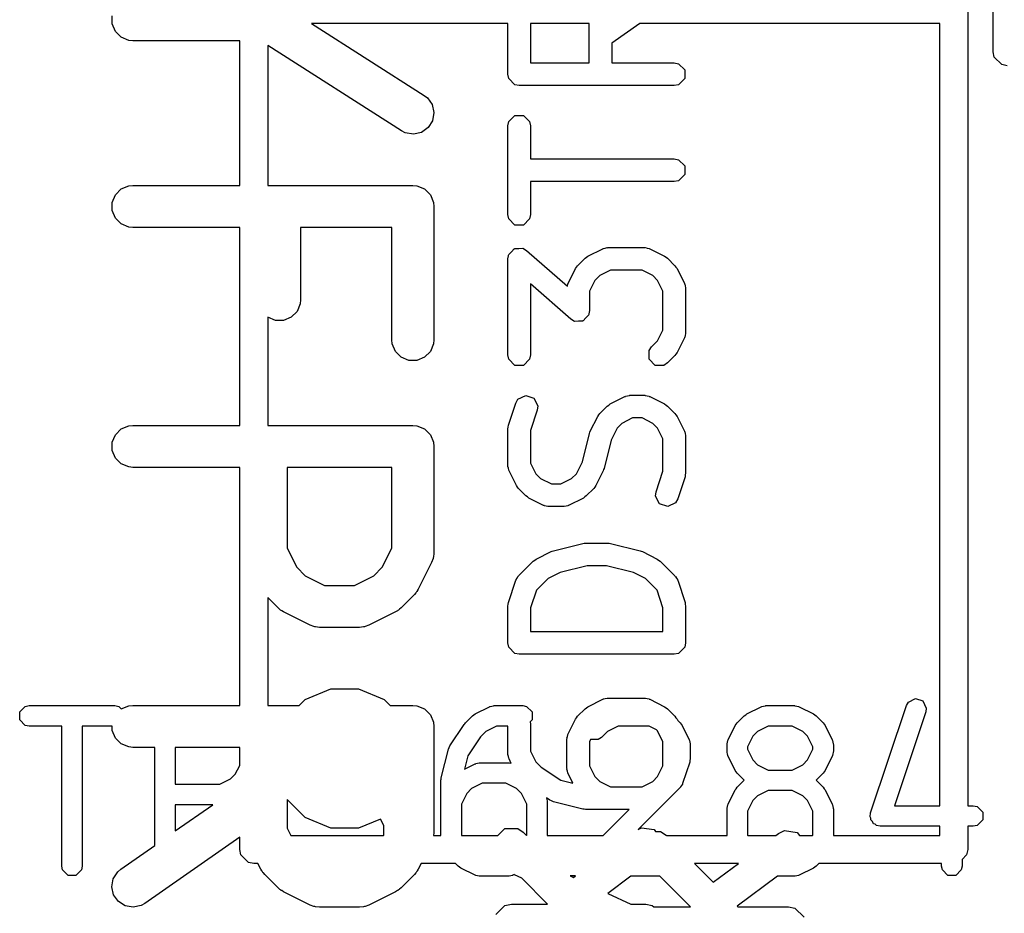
# Model space of a CAD drawing. Extents: x 95.1 to 121.9, y -82.3 to -63.1.
# Tile 13 of 35: x 104.5 to 108, y -77.9 to -74.7. Entities that reach past the tile are written whole.
import ezdxf

# ---------------------------------------------------------------- set-up
doc = ezdxf.new("R2010")
doc.units = 0
doc.layers.add('BLACK', color=7, linetype='CONTINUOUS')

msp = doc.modelspace()

# ---------------------------------------------------------------- linework, layer by layer
at = {"layer": 'BLACK', "linetype": 'CONTINUOUS'}
for p, q in [((107.9378, -74.7834), (107.9378, -74.210215)), ((107.84675, -74.63325), (107.84675, -77.476997)), ((104.791621, -74.684156), (104.791621, -74.654892)), ((104.80282, -74.711192), (104.791621, -74.684156)), ((106.204326, -74.68325), (105.502638, -74.68325)), ((105.502638, -74.68325), (105.905446, -74.939582)), ((106.204326, -74.864116), (106.204326, -74.68325)), ((106.285288, -74.68325), (106.285288, -74.823635)), ((106.494536, -74.68325), (106.285288, -74.68325)), ((106.494536, -74.823635), (106.494536, -74.68325)), ((106.675538, -74.68325), (106.575498, -74.753278)), ((107.74675, -74.68325), (106.675538, -74.68325)), ((107.74675, -77.476997), (107.74675, -74.68325)), ((104.823512, -74.731884), (104.80282, -74.711192)), ((104.850548, -74.743083), (104.823512, -74.731884)), ((104.86518, -74.744524), (104.850548, -74.743083)), ((105.24675, -74.744524), (104.86518, -74.744524)), ((105.24675, -75.261191), (105.24675, -74.744524)), ((106.575498, -74.753278), (106.575498, -74.823635)), ((105.824915, -75.066132), (105.34675, -74.761845)), ((105.34675, -74.761845), (105.34675, -75.261191)), ((107.941606, -74.802534), (107.9378, -74.7834)), ((106.285288, -74.823635), (106.494536, -74.823635)), ((106.575498, -74.823635), (106.798844, -74.823635)), ((106.798844, -74.823635), (106.814335, -74.826716)), ((106.814335, -74.826716), (106.836244, -74.848625)), ((107.968666, -74.829594), (107.941606, -74.802534)), ((107.9878, -74.8334), (107.968666, -74.829594)), ((106.207407, -74.879607), (106.204326, -74.864116)), ((106.836244, -74.848625), (106.836244, -74.879607)), ((106.229316, -74.901516), (106.207407, -74.879607)), ((106.836244, -74.879607), (106.814335, -74.901516)), ((106.244807, -74.904597), (106.229316, -74.901516)), ((106.798844, -74.904597), (106.244807, -74.904597)), ((106.814335, -74.901516), (106.798844, -74.904597)), ((105.905446, -74.939582), (105.917017, -74.948654)), ((105.917017, -74.948654), (105.933813, -74.972617)), ((105.933813, -74.972617), (105.940161, -75.001183)), ((105.940161, -75.001183), (105.935095, -75.030005)), ((105.935095, -75.030005), (105.919384, -75.054694)), ((106.204326, -75.048795), (106.207407, -75.033304)), ((106.207407, -75.033304), (106.229316, -75.011395)), ((106.229316, -75.011395), (106.260298, -75.011395)), ((106.260298, -75.011395), (106.282207, -75.033304)), ((106.282207, -75.033304), (106.285288, -75.048795)), ((105.838033, -75.072772), (105.824915, -75.066132)), ((105.866854, -75.077838), (105.838033, -75.072772)), ((105.89542, -75.07149), (105.866854, -75.077838)), ((105.919384, -75.054694), (105.89542, -75.07149)), ((106.204326, -75.365387), (106.204326, -75.048795)), ((106.285288, -75.048795), (106.285288, -75.16661)), ((106.285288, -75.16661), (106.798844, -75.16661)), ((106.798844, -75.16661), (106.814335, -75.169691)), ((106.814335, -75.169691), (106.836244, -75.1916)), ((106.836244, -75.1916), (106.836244, -75.222582)), ((106.798844, -75.247572), (106.285288, -75.247572)), ((106.285288, -75.247572), (106.285288, -75.365387)), ((106.814335, -75.244491), (106.798844, -75.247572)), ((106.836244, -75.222582), (106.814335, -75.244491)), ((104.80282, -75.294523), (104.823512, -75.273831)), ((104.823512, -75.273831), (104.850548, -75.262632)), ((104.850548, -75.262632), (104.86518, -75.261191)), ((104.86518, -75.261191), (105.24675, -75.261191)), ((105.34675, -75.261191), (105.86518, -75.261191)), ((105.86518, -75.261191), (105.879812, -75.262632)), ((105.879812, -75.262632), (105.906848, -75.273831)), ((105.906848, -75.273831), (105.92754, -75.294523)), ((104.791621, -75.321559), (104.80282, -75.294523)), ((104.791621, -75.350823), (104.791621, -75.321559)), ((105.92754, -75.294523), (105.938739, -75.321559)), ((105.938739, -75.321559), (105.94018, -75.336191)), ((104.80282, -75.377859), (104.791621, -75.350823)), ((105.94018, -75.336191), (105.94018, -75.812381)), ((104.823512, -75.398551), (104.80282, -75.377859)), ((106.207407, -75.380878), (106.204326, -75.365387)), ((106.229316, -75.402787), (106.207407, -75.380878)), ((106.282207, -75.380878), (106.260298, -75.402787)), ((106.285288, -75.365387), (106.282207, -75.380878)), ((104.850548, -75.40975), (104.823512, -75.398551)), ((104.86518, -75.411191), (104.850548, -75.40975)), ((105.24675, -75.411191), (104.86518, -75.411191)), ((105.24675, -76.118334), (105.24675, -75.411191)), ((105.79018, -75.411191), (105.46399, -75.411191)), ((105.46399, -75.411191), (105.46399, -75.669524)), ((105.79018, -75.812381), (105.79018, -75.411191)), ((106.260298, -75.402787), (106.229316, -75.402787)), ((106.207407, -75.508192), (106.21748, -75.498118)), ((106.21748, -75.498118), (106.226862, -75.487397)), ((106.226862, -75.487397), (106.228297, -75.487301)), ((106.228297, -75.487301), (106.229316, -75.486283)), ((106.229316, -75.486283), (106.243572, -75.486283)), ((106.243572, -75.486283), (106.257777, -75.485336)), ((106.257777, -75.485336), (106.259421, -75.486283)), ((106.259421, -75.486283), (106.260298, -75.486283)), ((106.260298, -75.486283), (106.261488, -75.487473)), ((106.261488, -75.487473), (106.271464, -75.493218)), ((106.271464, -75.493218), (106.417059, -75.620613)), ((106.49053, -75.513859), (106.543296, -75.487476)), ((106.543296, -75.487476), (106.545251, -75.48694)), ((106.545251, -75.48694), (106.545909, -75.486283)), ((106.545909, -75.486283), (106.552276, -75.485016)), ((106.552276, -75.485016), (106.55853, -75.483304)), ((106.55853, -75.483304), (106.55941, -75.483597)), ((106.55941, -75.483597), (106.5614, -75.483202)), ((106.5614, -75.483202), (106.693313, -75.483202)), ((106.693313, -75.483202), (106.695302, -75.483597)), ((106.695302, -75.483597), (106.696183, -75.483304)), ((106.696183, -75.483304), (106.702436, -75.485016)), ((106.702436, -75.485016), (106.708804, -75.486283)), ((106.708804, -75.486283), (106.709461, -75.48694)), ((106.709461, -75.48694), (106.711417, -75.487476)), ((106.711417, -75.487476), (106.764182, -75.513859)), ((106.204326, -75.523683), (106.206571, -75.51239)), ((106.204326, -75.866658), (106.204326, -75.523683)), ((106.20646, -75.510713), (106.207036, -75.510053)), ((106.206571, -75.51239), (106.20646, -75.510713)), ((106.207036, -75.510053), (106.207407, -75.508192)), ((106.453627, -75.547825), (106.480009, -75.521442)), ((106.480009, -75.521442), (106.485405, -75.517836)), ((106.485405, -75.517836), (106.49053, -75.513859)), ((106.764182, -75.513859), (106.769305, -75.517835)), ((106.769305, -75.517835), (106.774703, -75.521442)), ((106.774703, -75.521442), (106.801086, -75.547824)), ((106.419662, -75.61111), (106.446045, -75.558345)), ((106.446045, -75.558345), (106.450021, -75.55322)), ((106.450021, -75.55322), (106.453627, -75.547825)), ((106.570955, -75.564164), (106.532614, -75.583334)), ((106.683757, -75.564164), (106.570955, -75.564164)), ((106.7221, -75.583335), (106.683757, -75.564164)), ((106.801086, -75.547824), (106.804692, -75.553222)), ((106.804692, -75.553222), (106.808669, -75.558346)), ((106.808669, -75.558346), (106.835052, -75.611111)), ((106.515521, -75.600428), (106.49635, -75.63877)), ((106.532614, -75.583334), (106.515521, -75.600428)), ((106.739193, -75.600429), (106.7221, -75.583335)), ((106.758363, -75.638769), (106.739193, -75.600429)), ((106.429212, -75.738827), (106.285288, -75.612893)), ((106.285288, -75.612893), (106.285288, -75.866658)), ((106.417059, -75.620613), (106.417202, -75.620088)), ((106.417202, -75.620088), (106.418469, -75.613723)), ((106.418469, -75.613723), (106.419126, -75.613065)), ((106.419126, -75.613065), (106.419662, -75.61111)), ((106.49635, -75.63877), (106.49635, -75.708362)), ((106.758363, -75.777955), (106.758363, -75.638769)), ((106.835052, -75.611111), (106.835587, -75.613066)), ((106.835587, -75.613066), (106.836244, -75.613723)), ((106.836244, -75.613723), (106.837509, -75.620086)), ((106.837509, -75.620086), (106.839223, -75.626344)), ((106.839223, -75.626344), (106.838929, -75.627224)), ((106.838929, -75.627224), (106.839325, -75.629214)), ((106.839325, -75.629214), (106.839325, -75.78751)), ((105.46399, -75.669524), (105.462549, -75.684156)), ((105.462549, -75.684156), (105.45135, -75.711192)), ((106.49635, -75.708362), (106.494104, -75.719654)), ((105.347322, -75.731884), (105.34675, -75.731312)), ((105.34675, -75.731312), (105.34675, -76.118334)), ((105.374358, -75.743083), (105.347322, -75.731884)), ((105.403622, -75.743083), (105.374358, -75.743083)), ((105.430658, -75.731884), (105.403622, -75.743083)), ((105.45135, -75.711192), (105.430658, -75.731884)), ((106.439187, -75.744571), (106.429212, -75.738827)), ((106.440378, -75.745762), (106.439187, -75.744571)), ((106.473814, -75.744648), (106.472378, -75.744743)), ((106.483195, -75.733926), (106.473814, -75.744648)), ((106.493269, -75.723853), (106.483195, -75.733926)), ((106.493639, -75.721991), (106.493269, -75.723853)), ((106.494216, -75.721332), (106.493639, -75.721991)), ((106.494104, -75.719654), (106.494216, -75.721332)), ((106.441255, -75.745762), (106.440378, -75.745762)), ((106.442899, -75.746709), (106.441255, -75.745762)), ((106.457104, -75.745762), (106.442899, -75.746709)), ((106.47136, -75.745762), (106.457104, -75.745762)), ((106.472378, -75.744743), (106.47136, -75.745762)), ((106.739192, -75.816296), (106.758363, -75.777955)), ((105.791621, -75.827013), (105.79018, -75.812381)), ((105.94018, -75.812381), (105.938739, -75.827013)), ((106.835052, -75.805613), (106.80867, -75.858379)), ((106.835587, -75.803657), (106.835052, -75.805613)), ((106.836244, -75.803001), (106.835587, -75.803657)), ((106.837508, -75.796642), (106.836244, -75.803001)), ((106.839224, -75.790379), (106.837508, -75.796642)), ((106.839325, -75.78751), (106.838929, -75.789496)), ((106.838929, -75.789496), (106.839224, -75.790379)), ((105.80282, -75.854049), (105.791621, -75.827013)), ((105.938739, -75.827013), (105.92754, -75.854049)), ((106.70868, -75.851165), (106.717455, -75.838033)), ((106.717455, -75.838033), (106.739192, -75.816296)), ((105.823512, -75.874741), (105.80282, -75.854049)), ((105.850548, -75.88594), (105.823512, -75.874741)), ((105.906848, -75.874741), (105.879812, -75.88594)), ((105.92754, -75.854049), (105.906848, -75.874741)), ((106.207407, -75.882149), (106.204326, -75.866658)), ((106.229316, -75.904058), (106.207407, -75.882149)), ((106.282207, -75.882149), (106.260298, -75.904058)), ((106.285288, -75.866658), (106.282207, -75.882149)), ((106.708679, -75.882149), (106.70868, -75.851165)), ((106.730586, -75.904057), (106.708679, -75.882149)), ((106.801086, -75.868901), (106.774703, -75.895283)), ((106.804691, -75.863505), (106.801086, -75.868901)), ((106.80867, -75.858379), (106.804691, -75.863505)), ((105.879812, -75.88594), (105.850548, -75.88594)), ((106.260298, -75.904058), (106.229316, -75.904058)), ((106.76157, -75.904058), (106.730586, -75.904057)), ((106.774703, -75.895283), (106.76157, -75.904058)), ((106.232786, -76.038536), (106.240608, -76.024814)), ((106.240608, -76.024814), (106.268321, -76.010958)), ((106.268321, -76.010958), (106.297713, -76.020755)), ((106.297713, -76.020755), (106.311569, -76.048468)), ((106.569679, -76.041513), (106.622444, -76.01513)), ((106.622444, -76.01513), (106.624399, -76.014594)), ((106.624399, -76.014594), (106.625057, -76.013937)), ((106.625057, -76.013937), (106.631422, -76.01267)), ((106.631422, -76.01267), (106.637677, -76.010958)), ((106.637677, -76.010958), (106.638558, -76.011251)), ((106.638558, -76.011251), (106.640548, -76.010856)), ((106.640548, -76.010856), (106.693313, -76.010856)), ((106.693313, -76.010856), (106.695302, -76.011251)), ((106.695302, -76.011251), (106.696183, -76.010958)), ((106.696183, -76.010958), (106.702436, -76.01267)), ((106.702436, -76.01267), (106.708804, -76.013937)), ((106.708804, -76.013937), (106.709461, -76.014594)), ((106.709461, -76.014594), (106.711417, -76.01513)), ((106.711417, -76.01513), (106.764182, -76.041513)), ((106.206403, -76.117684), (106.232786, -76.038536)), ((106.311569, -76.048468), (106.309593, -76.064139)), ((106.532776, -76.075479), (106.559158, -76.049096)), ((106.559158, -76.049096), (106.564548, -76.045494)), ((106.564548, -76.045494), (106.569679, -76.041513)), ((106.764182, -76.041513), (106.769305, -76.045489)), ((106.769305, -76.045489), (106.774703, -76.049096)), ((106.774703, -76.049096), (106.801086, -76.075478)), ((106.309593, -76.064139), (106.285288, -76.137054)), ((106.49881, -76.138764), (106.525193, -76.085999)), ((106.525193, -76.085999), (106.529171, -76.080871)), ((106.529171, -76.080871), (106.532776, -76.075479)), ((106.650104, -76.091818), (106.611762, -76.110989)), ((106.683757, -76.091818), (106.650104, -76.091818)), ((106.7221, -76.110989), (106.683757, -76.091818)), ((106.801086, -76.075478), (106.804692, -76.080876)), ((106.804692, -76.080876), (106.808669, -76.086)), ((106.808669, -76.086), (106.835052, -76.138765)), ((104.80282, -76.151666), (104.823512, -76.130974)), ((104.823512, -76.130974), (104.850548, -76.119775)), ((104.850548, -76.119775), (104.86518, -76.118334)), ((104.86518, -76.118334), (105.24675, -76.118334)), ((105.34675, -76.118334), (105.86518, -76.118334)), ((105.86518, -76.118334), (105.879812, -76.119775)), ((105.879812, -76.119775), (105.906848, -76.130974)), ((105.906848, -76.130974), (105.92754, -76.151666)), ((106.204326, -76.130485), (106.205591, -76.124121)), ((106.204326, -76.262399), (106.204326, -76.130485)), ((106.205591, -76.124121), (106.206403, -76.117684)), ((106.594669, -76.128081), (106.57321, -76.170998)), ((106.611762, -76.110989), (106.594669, -76.128081)), ((106.739193, -76.128083), (106.7221, -76.110989)), ((106.758363, -76.166423), (106.739193, -76.128083)), ((104.791621, -76.178702), (104.80282, -76.151666)), ((105.92754, -76.151666), (105.938739, -76.178702)), ((106.285288, -76.137054), (106.285288, -76.252842)), ((106.470439, -76.248269), (106.495745, -76.14705)), ((106.495745, -76.14705), (106.497638, -76.143041)), ((106.497638, -76.143041), (106.49881, -76.138764)), ((106.758363, -76.282212), (106.758363, -76.166423)), ((106.835052, -76.138765), (106.835587, -76.14072)), ((106.835587, -76.14072), (106.836244, -76.141377)), ((106.836244, -76.141377), (106.837509, -76.14774)), ((106.837509, -76.14774), (106.839223, -76.153998)), ((106.839223, -76.153998), (106.838929, -76.154878)), ((106.838929, -76.154878), (106.839325, -76.156868)), ((106.839325, -76.156868), (106.839325, -76.288782)), ((104.791621, -76.207966), (104.791621, -76.178702)), ((105.938739, -76.178702), (105.94018, -76.193334)), ((105.94018, -76.193334), (105.94018, -76.574286)), ((106.57321, -76.170998), (106.547906, -76.272217)), ((104.80282, -76.235002), (104.791621, -76.207966)), ((104.823512, -76.255694), (104.80282, -76.235002)), ((104.850548, -76.266893), (104.823512, -76.255694)), ((104.86518, -76.268334), (104.850548, -76.266893)), ((105.24675, -76.268334), (104.86518, -76.268334)), ((105.24675, -77.118334), (105.24675, -76.268334)), ((105.79018, -76.268334), (105.416371, -76.268334)), ((105.416371, -76.268334), (105.416371, -76.556581)), ((105.79018, -76.556581), (105.79018, -76.268334)), ((106.204721, -76.264388), (106.204326, -76.262399)), ((106.204428, -76.26527), (106.204721, -76.264388)), ((106.20614, -76.271524), (106.204428, -76.26527)), ((106.207407, -76.27789), (106.20614, -76.271524)), ((106.285288, -76.252842), (106.304459, -76.291185)), ((106.448983, -76.291183), (106.470439, -76.248269)), ((106.208064, -76.278547), (106.207407, -76.27789)), ((106.2086, -76.280503), (106.208064, -76.278547)), ((106.234983, -76.333268), (106.2086, -76.280503)), ((106.304459, -76.291185), (106.321552, -76.308277)), ((106.43189, -76.308277), (106.448983, -76.291183)), ((106.544842, -76.280502), (106.518459, -76.333267)), ((106.546013, -76.276223), (106.544842, -76.280502)), ((106.547906, -76.272217), (106.546013, -76.276223)), ((106.734058, -76.355129), (106.758363, -76.282212)), ((106.837248, -76.301583), (106.810866, -76.380731)), ((106.838059, -76.295145), (106.837248, -76.301583)), ((106.839325, -76.288782), (106.838059, -76.295145)), ((106.238961, -76.338395), (106.234983, -76.333268)), ((106.242566, -76.343788), (106.238961, -76.338395)), ((106.321552, -76.308277), (106.359894, -76.327449)), ((106.359894, -76.327449), (106.393548, -76.327449)), ((106.393548, -76.327449), (106.43189, -76.308277)), ((106.514482, -76.33839), (106.510876, -76.343789)), ((106.518459, -76.333267), (106.514482, -76.33839)), ((106.268948, -76.370171), (106.242566, -76.343788)), ((106.274338, -76.373772), (106.268948, -76.370171)), ((106.279469, -76.377754), (106.274338, -76.373772)), ((106.4791, -76.373775), (106.473973, -76.377754)), ((106.484493, -76.370171), (106.4791, -76.373775)), ((106.510876, -76.343789), (106.484493, -76.370171)), ((106.732083, -76.370799), (106.734058, -76.355129)), ((106.745939, -76.398512), (106.732083, -76.370799)), ((106.332234, -76.404137), (106.279469, -76.377754)), ((106.334189, -76.404672), (106.332234, -76.404137)), ((106.334847, -76.40533), (106.334189, -76.404672)), ((106.341212, -76.406596), (106.334847, -76.40533)), ((106.347467, -76.408309), (106.341212, -76.406596)), ((106.348348, -76.408015), (106.347467, -76.408309)), ((106.350338, -76.408411), (106.348348, -76.408015)), ((106.403104, -76.408411), (106.350338, -76.408411)), ((106.405093, -76.408015), (106.403104, -76.408411)), ((106.405975, -76.408309), (106.405093, -76.408015)), ((106.412229, -76.406596), (106.405975, -76.408309)), ((106.418595, -76.40533), (106.412229, -76.406596)), ((106.419252, -76.404672), (106.418595, -76.40533)), ((106.421208, -76.404137), (106.419252, -76.404672)), ((106.473973, -76.377754), (106.421208, -76.404137)), ((106.775331, -76.408309), (106.745939, -76.398512)), ((106.803044, -76.394453), (106.775331, -76.408309)), ((106.810866, -76.380731), (106.803044, -76.394453)), ((106.366903, -76.566102), (106.472434, -76.539719)), ((106.472434, -76.539719), (106.477385, -76.539477)), ((106.477385, -76.539477), (106.482252, -76.53851)), ((106.482252, -76.53851), (106.5614, -76.53851)), ((106.5614, -76.53851), (106.566266, -76.539477)), ((106.566266, -76.539477), (106.571218, -76.539719)), ((106.571218, -76.539719), (106.676749, -76.566102)), ((105.416371, -76.556581), (105.450629, -76.625097)), ((105.755922, -76.625097), (105.79018, -76.556581)), ((105.94018, -76.574286), (105.938739, -76.588918)), ((106.305851, -76.59555), (106.358617, -76.569167)), ((106.358617, -76.569167), (106.362894, -76.567995)), ((106.362894, -76.567995), (106.366903, -76.566102)), ((106.676749, -76.566102), (106.680757, -76.567995)), ((106.680757, -76.567995), (106.685035, -76.569167)), ((106.685035, -76.569167), (106.7378, -76.59555)), ((105.932262, -76.607827), (105.884643, -76.703065)), ((105.937517, -76.594096), (105.932262, -76.607827)), ((105.937708, -76.591406), (105.937517, -76.594096)), ((105.938739, -76.588918), (105.937708, -76.591406)), ((106.242566, -76.655898), (106.295331, -76.603133)), ((106.295331, -76.603133), (106.300723, -76.599528)), ((106.300723, -76.599528), (106.305851, -76.59555)), ((106.487234, -76.619472), (106.390849, -76.643568)), ((106.556418, -76.619472), (106.487234, -76.619472)), ((106.6528, -76.643567), (106.556418, -76.619472)), ((106.7378, -76.59555), (106.742921, -76.599524)), ((106.742921, -76.599524), (106.74832, -76.603132)), ((106.74832, -76.603132), (106.801086, -76.655898)), ((105.450629, -76.625097), (105.481036, -76.655504)), ((105.481036, -76.655504), (105.549552, -76.689762)), ((105.656999, -76.689762), (105.725515, -76.655504)), ((105.725515, -76.655504), (105.755922, -76.625097)), ((106.237394, -76.663636), (106.240608, -76.657999)), ((106.240608, -76.657999), (106.241439, -76.657583)), ((106.241439, -76.657583), (106.242566, -76.655898)), ((106.390849, -76.643568), (106.347933, -76.665026)), ((106.695716, -76.665025), (106.6528, -76.643567)), ((106.801086, -76.655898), (106.802212, -76.657583)), ((106.802212, -76.657583), (106.803044, -76.657999)), ((106.803044, -76.657999), (106.806257, -76.663636)), ((105.549552, -76.689762), (105.656999, -76.689762)), ((106.206403, -76.750869), (106.232786, -76.671721)), ((106.232786, -76.671721), (106.23379, -76.669959)), ((106.23379, -76.66903), (106.237394, -76.663636)), ((106.23379, -76.669959), (106.23379, -76.66903)), ((106.347933, -76.665026), (106.306571, -76.706388)), ((106.737079, -76.706389), (106.695716, -76.665025)), ((106.806257, -76.663636), (106.809862, -76.66903)), ((106.809862, -76.66903), (106.809862, -76.669959)), ((106.809862, -76.669959), (106.810866, -76.671721)), ((106.810866, -76.671721), (106.837248, -76.750869)), ((105.870594, -76.722557), (105.822975, -76.770176)), ((105.875312, -76.716807), (105.870594, -76.722557)), ((105.876811, -76.715508), (105.875312, -76.716807)), ((105.878232, -76.713248), (105.876811, -76.715508)), ((105.879921, -76.711192), (105.878232, -76.713248)), ((105.880678, -76.709364), (105.879921, -76.711192)), ((105.884643, -76.703065), (105.880678, -76.709364)), ((106.306571, -76.706388), (106.285288, -76.770239)), ((106.758363, -76.770239), (106.737079, -76.706389)), ((105.383576, -76.770176), (105.34675, -76.73335)), ((105.34675, -76.73335), (105.34675, -77.118334)), ((106.204326, -76.76367), (106.205591, -76.757306)), ((106.204326, -76.895584), (106.204326, -76.76367)), ((106.205591, -76.757306), (106.206403, -76.750869)), ((106.837248, -76.750869), (106.838059, -76.757306)), ((106.838059, -76.757306), (106.839325, -76.76367)), ((106.839325, -76.76367), (106.839325, -76.895584)), ((105.389325, -76.774894), (105.383576, -76.770176)), ((105.390625, -76.776393), (105.389325, -76.774894)), ((105.392884, -76.777814), (105.390625, -76.776393)), ((105.394941, -76.779503), (105.392884, -76.777814)), ((105.396768, -76.78026), (105.394941, -76.779503)), ((105.403068, -76.784225), (105.396768, -76.78026)), ((105.498306, -76.831844), (105.403068, -76.784225)), ((105.803483, -76.784225), (105.708245, -76.831844)), ((105.809782, -76.78026), (105.803483, -76.784225)), ((105.81161, -76.779503), (105.809782, -76.78026)), ((105.813666, -76.777814), (105.81161, -76.779503)), ((105.815926, -76.776393), (105.813666, -76.777814)), ((105.817225, -76.774894), (105.815926, -76.776393)), ((105.822975, -76.770176), (105.817225, -76.774894)), ((106.285288, -76.770239), (106.285288, -76.855103)), ((106.758363, -76.855103), (106.758363, -76.770239)), ((105.512037, -76.837099), (105.498306, -76.831844)), ((105.708245, -76.831844), (105.694513, -76.837099)), ((105.514726, -76.83729), (105.512037, -76.837099)), ((105.517215, -76.838321), (105.514726, -76.83729)), ((105.531847, -76.839762), (105.517215, -76.838321)), ((105.674704, -76.839762), (105.531847, -76.839762)), ((105.689336, -76.838321), (105.674704, -76.839762)), ((105.691825, -76.837289), (105.689336, -76.838321)), ((105.694513, -76.837099), (105.691825, -76.837289)), ((106.285288, -76.855103), (106.758363, -76.855103)), ((106.207407, -76.911075), (106.204326, -76.895584)), ((106.839325, -76.895584), (106.836244, -76.911075)), ((106.229316, -76.932984), (106.207407, -76.911075)), ((106.244807, -76.936065), (106.229316, -76.932984)), ((106.798844, -76.936065), (106.244807, -76.936065)), ((106.814335, -76.932984), (106.798844, -76.936065)), ((106.836244, -76.911075), (106.814335, -76.932984)), ((105.480635, -77.097057), (105.572197, -77.059131)), ((105.572197, -77.059131), (105.671303, -77.059131)), ((105.671303, -77.059131), (105.762865, -77.097057)), ((105.459358, -77.118334), (105.480635, -77.097057)), ((105.762865, -77.097057), (105.784142, -77.118334)), ((106.49053, -77.123204), (106.543296, -77.096821)), ((106.543296, -77.096821), (106.545251, -77.096285)), ((106.545251, -77.096285), (106.545909, -77.095628)), ((106.545909, -77.095628), (106.552276, -77.094361)), ((106.552276, -77.094361), (106.55853, -77.092649)), ((106.55853, -77.092649), (106.55941, -77.092942)), ((106.55941, -77.092942), (106.5614, -77.092547)), ((106.5614, -77.092547), (106.693313, -77.092547)), ((106.693313, -77.092547), (106.695302, -77.092942)), ((106.695302, -77.092942), (106.696183, -77.092649)), ((106.696183, -77.092649), (106.702436, -77.094361)), ((106.702436, -77.094361), (106.708804, -77.095628)), ((106.708804, -77.095628), (106.709461, -77.096285)), ((106.709461, -77.096285), (106.711417, -77.096821)), ((106.711417, -77.096821), (106.764182, -77.123204)), ((107.62765, -77.11883), (107.634717, -77.106431)), ((107.634717, -77.106431), (107.659756, -77.093912)), ((107.659756, -77.093912), (107.686314, -77.102764)), ((107.686314, -77.102764), (107.698833, -77.127803)), ((104.460959, -77.141944), (104.480754, -77.122149)), ((104.460959, -77.169938), (104.460959, -77.141944)), ((104.480754, -77.122149), (104.494751, -77.119365)), ((104.494751, -77.119365), (104.801293, -77.119365)), ((104.801293, -77.119365), (104.81529, -77.122149)), ((104.81529, -77.122149), (104.823938, -77.130797)), ((104.823938, -77.130797), (104.850548, -77.119775)), ((104.850548, -77.119775), (104.86518, -77.118334)), ((104.86518, -77.118334), (105.24675, -77.118334)), ((105.34675, -77.118334), (105.459358, -77.118334)), ((105.784142, -77.118334), (105.86518, -77.118334)), ((105.86518, -77.118334), (105.879812, -77.119775)), ((105.879812, -77.119775), (105.906848, -77.130974)), ((105.906848, -77.130974), (105.92754, -77.151666)), ((106.083101, -77.152368), (106.087738, -77.148771)), ((106.087738, -77.148771), (106.138827, -77.123227)), ((106.138827, -77.123227), (106.140593, -77.122743)), ((106.140593, -77.122743), (106.141188, -77.122149)), ((106.141188, -77.122149), (106.14694, -77.121004)), ((106.14694, -77.121004), (106.152592, -77.119457)), ((106.152592, -77.119457), (106.153388, -77.119722)), ((106.153388, -77.119722), (106.155185, -77.119365)), ((106.155185, -77.119365), (106.257366, -77.119365)), ((106.257366, -77.119365), (106.271363, -77.122149)), ((106.271363, -77.122149), (106.291158, -77.141944)), ((106.291158, -77.141944), (106.291158, -77.169938)), ((106.453627, -77.15717), (106.480009, -77.130787)), ((106.480009, -77.130787), (106.485405, -77.127181)), ((106.485405, -77.127181), (106.49053, -77.123204)), ((106.764182, -77.123204), (106.769305, -77.12718)), ((106.769305, -77.12718), (106.774703, -77.130787)), ((106.774703, -77.130787), (106.801086, -77.157169)), ((107.053819, -77.152366), (107.058453, -77.148771)), ((107.058453, -77.148771), (107.109544, -77.123226)), ((107.109544, -77.123226), (107.11131, -77.122742)), ((107.11131, -77.122742), (107.111904, -77.122149)), ((107.111904, -77.122149), (107.117652, -77.121005)), ((107.117652, -77.121005), (107.123308, -77.119457)), ((107.123308, -77.119457), (107.124104, -77.119722)), ((107.124104, -77.119722), (107.125901, -77.119365)), ((107.125901, -77.119365), (107.228081, -77.119365)), ((107.228081, -77.119365), (107.229877, -77.119722)), ((107.229877, -77.119722), (107.230674, -77.119457)), ((107.230674, -77.119457), (107.236329, -77.121005)), ((107.236329, -77.121005), (107.242078, -77.122149)), ((107.242078, -77.122149), (107.242671, -77.122742)), ((107.242671, -77.122742), (107.244438, -77.123226)), ((107.244438, -77.123226), (107.295529, -77.148771)), ((107.295529, -77.148771), (107.300162, -77.152366)), ((107.499924, -77.502007), (107.62765, -77.11883)), ((107.697048, -77.141962), (107.585369, -77.476997)), ((107.698833, -77.127803), (107.697048, -77.141962)), ((104.480754, -77.189733), (104.460959, -77.169938)), ((105.92754, -77.151666), (105.938739, -77.178702)), ((105.938739, -77.178702), (105.94018, -77.193334)), ((106.048117, -77.186742), (106.050675, -77.184177)), ((106.050675, -77.184177), (106.052687, -77.181168)), ((106.052687, -77.181168), (106.078232, -77.155623)), ((106.078232, -77.155623), (106.083101, -77.152368)), ((106.291158, -77.169938), (106.283631, -77.177464)), ((106.283631, -77.177464), (106.285288, -77.185794)), ((106.285288, -77.185794), (106.285288, -77.281768)), ((106.419662, -77.220455), (106.446045, -77.16769)), ((106.446045, -77.16769), (106.450021, -77.162565)), ((106.450021, -77.162565), (106.453627, -77.15717)), ((106.801086, -77.157169), (106.804692, -77.162567)), ((106.804692, -77.162567), (106.808669, -77.167691)), ((106.808669, -77.167691), (106.811138, -77.172629)), ((106.811138, -77.172629), (106.819677, -77.181168)), ((106.819677, -77.181168), (106.822931, -77.186037)), ((106.822931, -77.186037), (106.826529, -77.190674)), ((107.01655, -77.190674), (107.020145, -77.18604)), ((107.020145, -77.18604), (107.023402, -77.181168)), ((107.023402, -77.181168), (107.048947, -77.155623)), ((107.048947, -77.155623), (107.053819, -77.152366)), ((107.300162, -77.152366), (107.305035, -77.155623)), ((107.305035, -77.155623), (107.33058, -77.181168)), ((107.33058, -77.181168), (107.333834, -77.186037)), ((107.333834, -77.186037), (107.337432, -77.190674)), ((104.494751, -77.192517), (104.480754, -77.189733)), ((104.611446, -77.192517), (104.494751, -77.192517)), ((104.611446, -77.692389), (104.611446, -77.192517)), ((104.791621, -77.192517), (104.684598, -77.192517)), ((104.684598, -77.192517), (104.684598, -77.692389)), ((104.791621, -77.207966), (104.791621, -77.192517)), ((104.80282, -77.235002), (104.791621, -77.207966)), ((105.94018, -77.193334), (105.94018, -77.574286)), ((105.997026, -77.263377), (106.048117, -77.186742)), ((106.12576, -77.211547), (106.106974, -77.230332)), ((106.16382, -77.192517), (106.12576, -77.211547)), ((106.204326, -77.192517), (106.16382, -77.192517)), ((106.204326, -77.291324), (106.204326, -77.192517)), ((106.419126, -77.22241), (106.419662, -77.220455)), ((106.560026, -77.211547), (106.53868, -77.232894)), ((106.598088, -77.192517), (106.560026, -77.211547)), ((106.708543, -77.192517), (106.598088, -77.192517)), ((106.735328, -77.205909), (106.708543, -77.192517)), ((106.739193, -77.209774), (106.735328, -77.205909)), ((106.758363, -77.248114), (106.739193, -77.209774)), ((106.826529, -77.190674), (106.852073, -77.241763)), ((106.991005, -77.241764), (107.01655, -77.190674)), ((107.096474, -77.211547), (107.079325, -77.228696)), ((107.134536, -77.192517), (107.096474, -77.211547)), ((107.219446, -77.192517), (107.134536, -77.192517)), ((107.257507, -77.211547), (107.219446, -77.192517)), ((107.274656, -77.228696), (107.257507, -77.211547)), ((107.337432, -77.190674), (107.362976, -77.241763)), ((104.823512, -77.255694), (104.80282, -77.235002)), ((104.850548, -77.266893), (104.823512, -77.255694)), ((106.106974, -77.230332), (106.061406, -77.298683)), ((106.415388, -77.238559), (106.415783, -77.236569)), ((106.415388, -77.34409), (106.415388, -77.238559)), ((106.41549, -77.235688), (106.417202, -77.229433)), ((106.415783, -77.236569), (106.41549, -77.235688)), ((106.417202, -77.229433), (106.418469, -77.223068)), ((106.418469, -77.223068), (106.419126, -77.22241)), ((106.499996, -77.240823), (106.49635, -77.248115)), ((106.49635, -77.248115), (106.49635, -77.334533)), ((106.526814, -77.240823), (106.499996, -77.240823)), ((106.53868, -77.232894), (106.526814, -77.240823)), ((106.758363, -77.334534), (106.758363, -77.248114)), ((106.852073, -77.241763), (106.852556, -77.243529)), ((106.852556, -77.243529), (106.853151, -77.244124)), ((106.853151, -77.244124), (106.854295, -77.249876)), ((106.854295, -77.249876), (106.855843, -77.255528)), ((106.855843, -77.255528), (106.855577, -77.256324)), ((106.855577, -77.256324), (106.855935, -77.258121)), ((106.987144, -77.258121), (106.987501, -77.256324)), ((106.987236, -77.255528), (106.988784, -77.249872)), ((106.987501, -77.256324), (106.987236, -77.255528)), ((106.988784, -77.249872), (106.989928, -77.244124)), ((106.989928, -77.244124), (106.990521, -77.24353)), ((106.990521, -77.24353), (106.991005, -77.241764)), ((107.079325, -77.228696), (107.060296, -77.266755)), ((107.293686, -77.266756), (107.274656, -77.228696)), ((107.362976, -77.241763), (107.363459, -77.243529)), ((107.363459, -77.243529), (107.364054, -77.244124)), ((107.364054, -77.244124), (107.365198, -77.249876)), ((107.365198, -77.249876), (107.366746, -77.255528)), ((107.366746, -77.255528), (107.36648, -77.256324)), ((107.36648, -77.256324), (107.366838, -77.258121)), ((104.86518, -77.268334), (104.850548, -77.266893)), ((104.943532, -77.268334), (104.86518, -77.268334)), ((104.943532, -77.618366), (104.943532, -77.268334)), ((105.24675, -77.268334), (105.016684, -77.268334)), ((105.016684, -77.268334), (105.016684, -77.400361)), ((105.24675, -77.33277), (105.24675, -77.268334)), ((105.96643, -77.376976), (105.991975, -77.274795)), ((105.991975, -77.274795), (105.994639, -77.269154)), ((105.994639, -77.269154), (105.997026, -77.263377)), ((106.204721, -77.293313), (106.204326, -77.291324)), ((106.285288, -77.281768), (106.304459, -77.320111)), ((106.855935, -77.258121), (106.855935, -77.309212)), ((106.987144, -77.283666), (106.987144, -77.258121)), ((106.987501, -77.285462), (106.987144, -77.283666)), ((106.987236, -77.286259), (106.987501, -77.285462)), ((106.988784, -77.291914), (106.987236, -77.286259)), ((106.989928, -77.297663), (106.988784, -77.291914)), ((107.060296, -77.266755), (107.060296, -77.275031)), ((107.060296, -77.275031), (107.079326, -77.313092)), ((107.274655, -77.313092), (107.293686, -77.275031)), ((107.293686, -77.275031), (107.293686, -77.266756)), ((107.365197, -77.291914), (107.364054, -77.297663)), ((107.366746, -77.286259), (107.365197, -77.291914)), ((107.366838, -77.283666), (107.36648, -77.285462)), ((107.36648, -77.285462), (107.366746, -77.286259)), ((107.366838, -77.258121), (107.366838, -77.283666)), ((106.061406, -77.298683), (106.049386, -77.346762)), ((106.087738, -77.327587), (106.089504, -77.327103)), ((106.089504, -77.327103), (106.090098, -77.32651)), ((106.090098, -77.32651), (106.095846, -77.325366)), ((106.095846, -77.325366), (106.101502, -77.323818)), ((106.101502, -77.323818), (106.102298, -77.324083)), ((106.102298, -77.324083), (106.104095, -77.323726)), ((106.104095, -77.323726), (106.206275, -77.323726)), ((106.204428, -77.294194), (106.204721, -77.293313)), ((106.20614, -77.300447), (106.204428, -77.294194)), ((106.207407, -77.306815), (106.20614, -77.300447)), ((106.206275, -77.323726), (106.208071, -77.324083)), ((106.208064, -77.307472), (106.207407, -77.306815)), ((106.2086, -77.309428), (106.208064, -77.307472)), ((106.208071, -77.324083), (106.208868, -77.323818)), ((106.216795, -77.325818), (106.2086, -77.309428)), ((106.208868, -77.323818), (106.214523, -77.325366)), ((106.214523, -77.325366), (106.216795, -77.325818)), ((106.304459, -77.320111), (106.323363, -77.339014)), ((106.854058, -77.320779), (106.828513, -77.397413)), ((106.854791, -77.314961), (106.854058, -77.320779)), ((106.855935, -77.309212), (106.854791, -77.314961)), ((106.990521, -77.298256), (106.989928, -77.297663)), ((106.991005, -77.300023), (106.990521, -77.298256)), ((107.01655, -77.351114), (106.991005, -77.300023)), ((107.079326, -77.313092), (107.096474, -77.33024)), ((107.257507, -77.33024), (107.274655, -77.313092)), ((107.362977, -77.300023), (107.337432, -77.351114)), ((107.36346, -77.298256), (107.362977, -77.300023)), ((107.364054, -77.297663), (107.36346, -77.298256)), ((105.231044, -77.364182), (105.24675, -77.33277)), ((106.049386, -77.346762), (106.087738, -77.327587)), ((106.323363, -77.339014), (106.393342, -77.385666)), ((106.415783, -77.346079), (106.415388, -77.34409)), ((106.41549, -77.346961), (106.415783, -77.346079)), ((106.417202, -77.353215), (106.41549, -77.346961)), ((106.418469, -77.359581), (106.417202, -77.353215)), ((106.419126, -77.360238), (106.418469, -77.359581)), ((106.419662, -77.362194), (106.419126, -77.360238)), ((106.436835, -77.39654), (106.419662, -77.362194)), ((106.49635, -77.334533), (106.515521, -77.372875)), ((106.739193, -77.372874), (106.758363, -77.334534)), ((107.020145, -77.355747), (107.01655, -77.351114)), ((107.023402, -77.36062), (107.020145, -77.355747)), ((107.048629, -77.385847), (107.023402, -77.36062)), ((107.096474, -77.33024), (107.134536, -77.349271)), ((107.134536, -77.349271), (107.219446, -77.349271)), ((107.219446, -77.349271), (107.257507, -77.33024)), ((107.33058, -77.36062), (107.305353, -77.385847)), ((107.333836, -77.355747), (107.33058, -77.36062)), ((107.337432, -77.351114), (107.333836, -77.355747)), ((105.175834, -77.400361), (105.213895, -77.38133)), ((105.213895, -77.38133), (105.231044, -77.364182)), ((105.965338, -77.385847), (105.966212, -77.381452)), ((105.965338, -77.58325), (105.965338, -77.385847)), ((105.966212, -77.381452), (105.96643, -77.376976)), ((106.11273, -77.396878), (106.074668, -77.415908)), ((106.19764, -77.396878), (106.11273, -77.396878)), ((106.235701, -77.415908), (106.19764, -77.396878)), ((106.393342, -77.385666), (106.436835, -77.39654)), ((106.515521, -77.372875), (106.532614, -77.389969)), ((106.532614, -77.389969), (106.570955, -77.40914)), ((106.683757, -77.40914), (106.7221, -77.389968)), ((106.7221, -77.389968), (106.739193, -77.372874)), ((106.828513, -77.397413), (106.827606, -77.399004)), ((107.023402, -77.411074), (107.048629, -77.385847)), ((107.305353, -77.385847), (107.33058, -77.411074)), ((105.016684, -77.400361), (105.175834, -77.400361)), ((106.074668, -77.415908), (106.057519, -77.433057)), ((106.25285, -77.433057), (106.235701, -77.415908)), ((106.570955, -77.40914), (106.683757, -77.40914)), ((106.819677, -77.41171), (106.669599, -77.561787)), ((106.820694, -77.410187), (106.819677, -77.41171)), ((106.821446, -77.409812), (106.820694, -77.410187)), ((106.82435, -77.404715), (106.821446, -77.409812)), ((106.827606, -77.399844), (106.82435, -77.404715)), ((106.827606, -77.399004), (106.827606, -77.399844)), ((106.991005, -77.471671), (107.01655, -77.42058)), ((107.01655, -77.42058), (107.020145, -77.415946)), ((107.020145, -77.415946), (107.023402, -77.411074)), ((107.134536, -77.422423), (107.096474, -77.441453)), ((107.219446, -77.422423), (107.134536, -77.422423)), ((107.257507, -77.441453), (107.219446, -77.422423)), ((107.33058, -77.411074), (107.333836, -77.415946)), ((107.333836, -77.415946), (107.337432, -77.42058)), ((107.337432, -77.42058), (107.362977, -77.471671)), ((105.480635, -77.519443), (105.416371, -77.455179)), ((105.416371, -77.455179), (105.416371, -77.556581)), ((106.057519, -77.433057), (106.03849, -77.471116)), ((106.27188, -77.471117), (106.25285, -77.433057)), ((106.354266, -77.45692), (106.342345, -77.448972)), ((106.342345, -77.448972), (106.343392, -77.454236)), ((106.343392, -77.454236), (106.34494, -77.459889)), ((106.34494, -77.459889), (106.344674, -77.460685)), ((106.344674, -77.460685), (106.345032, -77.462482)), ((106.345032, -77.462482), (106.345032, -77.58325)), ((106.36066, -77.459561), (106.354266, -77.45692)), ((106.366903, -77.46251), (106.36066, -77.459561)), ((106.472434, -77.488893), (106.366903, -77.46251)), ((107.079326, -77.458601), (107.060296, -77.496662)), ((107.096474, -77.441453), (107.079326, -77.458601)), ((107.274655, -77.458601), (107.257507, -77.441453)), ((107.293686, -77.496662), (107.274655, -77.458601)), ((105.016684, -77.473513), (105.016684, -77.56716)), ((105.016684, -77.56716), (105.150465, -77.473513)), ((105.150465, -77.473513), (105.016684, -77.473513)), ((106.03849, -77.471116), (106.03849, -77.581573)), ((106.27188, -77.581573), (106.27188, -77.471117)), ((106.477385, -77.489134), (106.472434, -77.488893)), ((106.482252, -77.490102), (106.477385, -77.489134)), ((106.637832, -77.490102), (106.482252, -77.490102)), ((106.544685, -77.58325), (106.637832, -77.490102)), ((106.987144, -77.488028), (106.987501, -77.486231)), ((106.987144, -77.58325), (106.987144, -77.488028)), ((106.987236, -77.485435), (106.988784, -77.479779)), ((106.987501, -77.486231), (106.987236, -77.485435)), ((106.988784, -77.479779), (106.989928, -77.474031)), ((106.989928, -77.474031), (106.990521, -77.473437)), ((106.990521, -77.473437), (106.991005, -77.471671)), ((107.060296, -77.496662), (107.060296, -77.581573)), ((107.293686, -77.581573), (107.293686, -77.496662)), ((107.362977, -77.471671), (107.36346, -77.473437)), ((107.36346, -77.473437), (107.364054, -77.474031)), ((107.364054, -77.474031), (107.365197, -77.479779)), ((107.365197, -77.479779), (107.366746, -77.485435)), ((107.366746, -77.485435), (107.36648, -77.486231)), ((107.36648, -77.486231), (107.366838, -77.488028)), ((107.366838, -77.488028), (107.366838, -77.58325)), ((107.498139, -77.516166), (107.499924, -77.502007)), ((107.585369, -77.476997), (107.74675, -77.476997)), ((107.84675, -77.476997), (107.86671, -77.476997)), ((107.86671, -77.476997), (107.880707, -77.479781)), ((107.880707, -77.479781), (107.900502, -77.499576)), ((107.900502, -77.499576), (107.900502, -77.52757)), ((105.572197, -77.557369), (105.480635, -77.519443)), ((105.749574, -77.524948), (105.671303, -77.557369)), ((105.760977, -77.547753), (105.749574, -77.524948)), ((107.500831, -77.52155), (107.498139, -77.516166)), ((107.500831, -77.52757), (107.500831, -77.52155)), ((107.50685, -77.533589), (107.500831, -77.52757)), ((107.510658, -77.541205), (107.50685, -77.533589)), ((107.900502, -77.52757), (107.880707, -77.547365)), ((105.416371, -77.556581), (105.429705, -77.58325)), ((105.671303, -77.557369), (105.572197, -77.557369)), ((105.760977, -77.581573), (105.760977, -77.547753)), ((106.169172, -77.58325), (106.193856, -77.558566)), ((106.193856, -77.558566), (106.239778, -77.558566)), ((106.239778, -77.558566), (106.259243, -77.571573)), ((106.259243, -77.571573), (106.27092, -77.58325)), ((106.669599, -77.561787), (106.681926, -77.555876)), ((106.681926, -77.555876), (106.727387, -77.562371)), ((106.727387, -77.562371), (106.732033, -77.568566)), ((106.732033, -77.568566), (106.749778, -77.568566)), ((106.749778, -77.568566), (106.769243, -77.581573)), ((107.170817, -77.575999), (107.191926, -77.565876)), ((107.191926, -77.565876), (107.237387, -77.572371)), ((107.237387, -77.572371), (107.245546, -77.58325)), ((107.516369, -77.543108), (107.510658, -77.541205)), ((107.520626, -77.547365), (107.516369, -77.543108)), ((107.534623, -77.550149), (107.520626, -77.547365)), ((107.74675, -77.550149), (107.534623, -77.550149)), ((107.74675, -77.58325), (107.74675, -77.550149)), ((107.86671, -77.550149), (107.84675, -77.550149)), ((107.84675, -77.550149), (107.84675, -77.63325)), ((107.880707, -77.547365), (107.86671, -77.550149)), ((105.24675, -77.589211), (104.90819, -77.826204)), ((105.24675, -77.63325), (105.24675, -77.589211)), ((105.429705, -77.58325), (105.760139, -77.58325)), ((105.760139, -77.58325), (105.760977, -77.581573)), ((105.94018, -77.574286), (105.939297, -77.58325)), ((105.939297, -77.58325), (105.965338, -77.58325)), ((106.03849, -77.581573), (106.039328, -77.58325)), ((106.039328, -77.58325), (106.169172, -77.58325)), ((106.27092, -77.58325), (106.271042, -77.58325)), ((106.271042, -77.58325), (106.27188, -77.581573)), ((106.345032, -77.58325), (106.544685, -77.58325)), ((106.769243, -77.581573), (106.77092, -77.58325)), ((106.77092, -77.58325), (106.987144, -77.58325)), ((107.060296, -77.581573), (107.061134, -77.58325)), ((107.061134, -77.58325), (107.161149, -77.58325)), ((107.161149, -77.58325), (107.170817, -77.575999)), ((107.245546, -77.58325), (107.292848, -77.58325)), ((107.292848, -77.58325), (107.293686, -77.581573)), ((107.366838, -77.58325), (107.74675, -77.58325)), ((104.82217, -77.70332), (104.943532, -77.618366)), ((105.250556, -77.652384), (105.24675, -77.63325)), ((107.84675, -77.63325), (107.842944, -77.652384)), ((105.277616, -77.679444), (105.250556, -77.652384)), ((107.842944, -77.652384), (107.826651, -77.668677)), ((107.826651, -77.668677), (107.826651, -77.692389)), ((104.61423, -77.706386), (104.611446, -77.692389)), ((104.634025, -77.726181), (104.61423, -77.706386)), ((104.681814, -77.706386), (104.662019, -77.726181)), ((104.684598, -77.692389), (104.681814, -77.706386)), ((104.795283, -77.73757), (104.81101, -77.712891)), ((104.81101, -77.712891), (104.82217, -77.70332)), ((105.29675, -77.68325), (105.277616, -77.679444)), ((105.312, -77.68325), (105.29675, -77.68325)), ((105.321908, -77.703065), (105.312, -77.68325)), ((105.325872, -77.709364), (105.321908, -77.703065)), ((105.32663, -77.711192), (105.325872, -77.709364)), ((105.328318, -77.713248), (105.32663, -77.711192)), ((105.32974, -77.715508), (105.328318, -77.713248)), ((105.878232, -77.713248), (105.876811, -77.715508)), ((105.879921, -77.711192), (105.878232, -77.713248)), ((105.880678, -77.709364), (105.879921, -77.711192)), ((105.884643, -77.703065), (105.880678, -77.709364)), ((105.894551, -77.68325), (105.884643, -77.703065)), ((106.017684, -77.68325), (105.894551, -77.68325)), ((106.027141, -77.692707), (106.017684, -77.68325)), ((106.032016, -77.695964), (106.027141, -77.692707)), ((106.036647, -77.699559), (106.032016, -77.695964)), ((106.087738, -77.725104), (106.036647, -77.699559)), ((106.87092, -77.68325), (106.93816, -77.75049)), ((107.027814, -77.68325), (106.87092, -77.68325)), ((106.93816, -77.75049), (107.027814, -77.68325)), ((107.295529, -77.699559), (107.244438, -77.725104)), ((107.300156, -77.695967), (107.295529, -77.699559)), ((107.305036, -77.692707), (107.300156, -77.695967)), ((107.314492, -77.68325), (107.305036, -77.692707)), ((107.753499, -77.68325), (107.314492, -77.68325)), ((107.753499, -77.692389), (107.753499, -77.68325)), ((107.756283, -77.706386), (107.753499, -77.692389)), ((107.776078, -77.726181), (107.756283, -77.706386)), ((107.823867, -77.706386), (107.804072, -77.726181)), ((107.826651, -77.692389), (107.823867, -77.706386)), ((104.662019, -77.726181), (104.634025, -77.726181)), ((104.790198, -77.766387), (104.795283, -77.73757)), ((105.331238, -77.716807), (105.32974, -77.715508)), ((105.335957, -77.722557), (105.331238, -77.716807)), ((105.383576, -77.770176), (105.335957, -77.722557)), ((105.870594, -77.722557), (105.822975, -77.770176)), ((105.875312, -77.716807), (105.870594, -77.722557)), ((105.876811, -77.715508), (105.875312, -77.716807)), ((106.089504, -77.725587), (106.087738, -77.725104)), ((106.090098, -77.726181), (106.089504, -77.725587)), ((106.095846, -77.727324), (106.090098, -77.726181)), ((106.101502, -77.728873), (106.095846, -77.727324)), ((106.102298, -77.728607), (106.101502, -77.728873)), ((106.104095, -77.728965), (106.102298, -77.728607)), ((106.206275, -77.728965), (106.104095, -77.728965)), ((106.208071, -77.728607), (106.206275, -77.728965)), ((106.208868, -77.728873), (106.208071, -77.728607)), ((106.214523, -77.727324), (106.208868, -77.728873)), ((106.220272, -77.726181), (106.214523, -77.727324)), ((106.220865, -77.725587), (106.220272, -77.726181)), ((106.222632, -77.725104), (106.220865, -77.725587)), ((106.226738, -77.723051), (106.222632, -77.725104)), ((106.227688, -77.723748), (106.226738, -77.723051)), ((106.253985, -77.73602), (106.227688, -77.723748)), ((106.34625, -77.828285), (106.253985, -77.73602)), ((106.427278, -77.727546), (106.43846, -77.732764)), ((106.445419, -77.727546), (106.427278, -77.727546)), ((106.43846, -77.732764), (106.445419, -77.727546)), ((106.643529, -77.728965), (106.561749, -77.790299)), ((106.746931, -77.728965), (106.643529, -77.728965)), ((106.85625, -77.838285), (106.746931, -77.728965)), ((107.166862, -77.728965), (107.023875, -77.836205)), ((107.228081, -77.728965), (107.166862, -77.728965)), ((107.229877, -77.728607), (107.228081, -77.728965)), ((107.230674, -77.728873), (107.229877, -77.728607)), ((107.236329, -77.727324), (107.230674, -77.728873)), ((107.242078, -77.726181), (107.236329, -77.727324)), ((107.242671, -77.725587), (107.242078, -77.726181)), ((107.244438, -77.725104), (107.242671, -77.725587)), ((107.804072, -77.726181), (107.776078, -77.726181)), ((104.796527, -77.794958), (104.790198, -77.766387)), ((105.389325, -77.774894), (105.383576, -77.770176)), ((105.390625, -77.776393), (105.389325, -77.774894)), ((105.392884, -77.777814), (105.390625, -77.776393)), ((105.394941, -77.779503), (105.392884, -77.777814)), ((105.396768, -77.78026), (105.394941, -77.779503)), ((105.403068, -77.784225), (105.396768, -77.78026)), ((105.498306, -77.831844), (105.403068, -77.784225)), ((105.803483, -77.784225), (105.708245, -77.831844)), ((105.809782, -77.78026), (105.803483, -77.784225)), ((105.81161, -77.779503), (105.809782, -77.78026)), ((105.813666, -77.777814), (105.81161, -77.779503)), ((105.815926, -77.776393), (105.813666, -77.777814)), ((105.817225, -77.774894), (105.815926, -77.776393)), ((105.822975, -77.770176), (105.817225, -77.774894)), ((104.813309, -77.818932), (104.796527, -77.794958)), ((104.837988, -77.834659), (104.813309, -77.818932)), ((106.561749, -77.790299), (106.643147, -77.828285)), ((104.866805, -77.839744), (104.837988, -77.834659)), ((104.895376, -77.833415), (104.866805, -77.839744)), ((104.90819, -77.826204), (104.895376, -77.833415)), ((105.512037, -77.837099), (105.498306, -77.831844)), ((105.514726, -77.83729), (105.512037, -77.837099)), ((105.517215, -77.838321), (105.514726, -77.83729)), ((105.531847, -77.839762), (105.517215, -77.838321)), ((105.674704, -77.839762), (105.531847, -77.839762)), ((105.689336, -77.838321), (105.674704, -77.839762)), ((105.691825, -77.837289), (105.689336, -77.838321)), ((105.694513, -77.837099), (105.691825, -77.837289)), ((105.708245, -77.831844), (105.694513, -77.837099)), ((106.161384, -77.865324), (106.193856, -77.832852)), ((106.193856, -77.832852), (106.216817, -77.828285)), ((106.216817, -77.828285), (106.34625, -77.828285)), ((106.643147, -77.828285), (106.696817, -77.828285)), ((106.696817, -77.828285), (106.719778, -77.832852)), ((106.719778, -77.832852), (106.725477, -77.838551)), ((106.725477, -77.838551), (106.726817, -77.838285)), ((106.726817, -77.838285), (106.85625, -77.838285)), ((107.023875, -77.836205), (107.025955, -77.838285)), ((107.025955, -77.838285), (107.206817, -77.838285)), ((107.206817, -77.838285), (107.229778, -77.842852)), ((107.229778, -77.842852), (107.26225, -77.875324))]:
    msp.add_line(p, q, dxfattribs=at)

doc.saveas('drawing.dxf')
